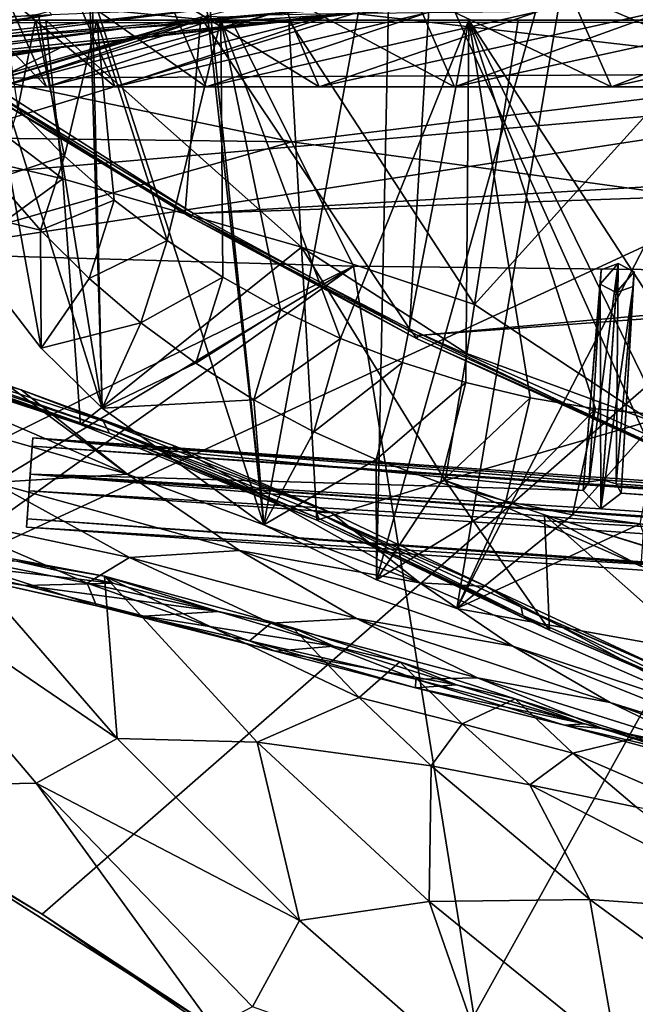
# Model space of a CAD drawing. Header units: metres. Extents: x -1004 to 0, y -808 to 0.
# Tile 92 of 146: x -634 to -569, y -156 to -52. Entities that reach past the tile are written whole.
import ezdxf

# ---------------------------------------------------------------- set-up
doc = ezdxf.new("R2010")
doc.units = ezdxf.units.M

msp = doc.modelspace()

# ---------------------------------------------------------------- linework, layer by layer
at = {"layer": 'None'}
for points in [[(-563.828979, -118.351624, 1976.31604), (-587.837097, -114.055832, 1971.532593), (-543.370056, -28.105516, 1926.987183)], [(-543.370056, -28.105516, 1926.987183), (-587.837097, -114.055832, 1971.532593), (-573.681213, -30.273012, 1923.938354)], [(-587.837097, -114.055832, 1971.532593), (-596.266052, -111.034325, 1969.651367), (-573.681213, -30.273012, 1923.938354)], [(-573.681213, -30.273012, 1923.938354), (-596.266052, -111.034325, 1969.651367), (-594.640137, -32.213715, 1924.19812)], [(-594.640137, -32.213715, 1924.19812), (-608.102783, -105.245163, 1966.830444), (-615.462036, -34.456242, 1926.485474)], [(-596.266052, -111.034325, 1969.651367), (-608.102783, -105.245163, 1966.830444), (-594.640137, -32.213715, 1924.19812)], [(-608.102783, -105.245163, 1966.830444), (-614.798401, -44.35643, 1932.162842), (-615.462036, -34.456242, 1926.485474)], [(-568.185486, -95.664284, 1536.789795), (-590.469238, -45.978783, 1506.066406), (-565.839478, -41.072617, 1505.358643)], [(-943.0271, -42.2672, 2063.060059), (-943.0271, -52.26717, 2063.060059), (-61.027081, -42.267323, 2063.060059)], [(-61.027081, -42.267323, 163.059998), (-61.026958, -52.26717, 163.059998), (-943.0271, -42.2672, 163.059998)], [(-943.0271, -42.2672, 163.059998), (-61.026958, -52.26717, 163.059998), (-943.0271, -52.26717, 163.059998)], [(-943.0271, -52.26717, 2063.060059), (-61.026958, -52.26717, 2063.060059), (-61.027081, -42.267323, 2063.060059)], [(-614.798401, -44.35643, 1932.162842), (-608.102783, -105.245163, 1966.830444), (-626.112, -49.44426, 1937.075684)], [(-592.798096, -84.690819, 1528.295776), (-614.703125, -51.961727, 1506.982056), (-590.469238, -45.978783, 1506.066406)], [(-568.185486, -95.664284, 1536.789795), (-592.798096, -84.690819, 1528.295776), (-590.469238, -45.978783, 1506.066406)], [(-634.881165, -47.710297, 1688.484619), (-630.072205, -46.801701, 1769.925781), (-651.171631, -52.450169, 1684.773071)], [(-630.072205, -46.801701, 1769.925781), (-642.490112, -51.422031, 1794.889038), (-651.171631, -52.450169, 1684.773071)], [(-637.81189, -58.361294, 1607.256836), (-349.237091, -56.875664, 1607.294556), (-637.780579, -48.406116, 1607.5177)], [(-637.780579, -48.406116, 1607.5177), (-349.237091, -56.875664, 1607.294556), (-354.224518, -48.323433, 1607.518677)], [(-627.924255, -49.517433, 1198.030273), (-623.691162, -59.267227, 1198.181641), (-635.138, -49.707047, 1288.088013)], [(-618.362, -49.381767, 1108.017456), (-614.140015, -59.267227, 1108.287842), (-627.924255, -49.517433, 1198.030273)], [(-614.140015, -59.267227, 1108.287842), (-623.691162, -59.267227, 1198.181641), (-627.924255, -49.517433, 1198.030273)], [(-626.112, -49.44426, 1937.075684), (-625.064758, -92.989151, 1962.418091), (-626.371643, -50.028816, 1937.447388)], [(-608.102783, -105.245163, 1966.830444), (-625.064758, -92.989151, 1962.418091), (-626.112, -49.44426, 1937.075684)], [(-606.51001, -49.342506, 1018.40802), (-602.270325, -59.267185, 1018.670715), (-618.362, -49.381767, 1108.017456)], [(-602.270325, -59.267185, 1018.670715), (-614.140015, -59.267227, 1108.287842), (-618.362, -49.381767, 1108.017456)], [(-592.382446, -49.343231, 929.126526), (-588.097656, -59.249554, 929.388733), (-606.51001, -49.342506, 1018.40802)], [(-588.097656, -59.249554, 929.388733), (-602.270325, -59.267185, 1018.670715), (-606.51001, -49.342506, 1018.40802)], [(-567.664429, -49.567875, 665.105286), (-598.609192, -51.553875, 665.053223), (-531.962463, -59.26767, 664.851257)], [(-575.970032, -49.323639, 840.123596), (-571.608765, -59.26725, 840.505432), (-592.382446, -49.343231, 929.126526)], [(-571.608765, -59.26725, 840.505432), (-588.097656, -59.249554, 929.388733), (-592.382446, -49.343231, 929.126526)], [(-557.3125, -49.267498, 751.752747), (-552.836975, -59.267281, 752.076111), (-575.970032, -49.323639, 840.123596)], [(-552.836975, -59.267281, 752.076111), (-571.608765, -59.26725, 840.505432), (-575.970032, -49.323639, 840.123596)], [(-643.331543, -52.271954, 1120.496704), (-631.286743, -50.63805, 1120.290283), (-652.639771, -52.791306, 1233.442017)], [(-631.286743, -50.63805, 1120.290283), (-641.443481, -50.958561, 1233.251221), (-652.639771, -52.791306, 1233.442017)], [(-643.331543, -52.271954, 1120.496704), (-630.351501, -51.691772, 1007.922852), (-631.286743, -50.63805, 1120.290283)], [(-613.724609, -51.054615, 895.839111), (-641.103943, -54.453579, 896.211426), (-593.479553, -50.364639, 784.363281)], [(-641.103943, -54.453579, 896.211426), (-622.591797, -53.105709, 784.583984), (-593.479553, -50.364639, 784.363281)], [(-635.138, -49.707047, 1288.088013), (-630.917419, -59.267242, 1288.292236), (-640.006531, -49.843632, 1378.386719)], [(-630.917419, -59.267242, 1288.292236), (-635.814453, -59.267178, 1378.559326), (-640.006531, -49.843632, 1378.386719)], [(-623.691162, -59.267227, 1198.181641), (-630.917419, -59.267242, 1288.292236), (-635.138, -49.707047, 1288.088013)], [(-625.064758, -92.989151, 1962.418091), (-631.759094, -51.641544, 1939.911621), (-626.371643, -50.028816, 1937.447388)], [(-593.479553, -50.364639, 784.363281), (-622.591797, -53.105709, 784.583984), (-569.648926, -49.626377, 673.613342)], [(-622.591797, -53.105709, 784.583984), (-600.472046, -51.667332, 673.608582), (-569.648926, -49.626377, 673.613342)], [(-549.880676, -50.922192, 840.530823), (-571.608765, -59.26725, 840.505432), (-532.367065, -50.582142, 752.126038)], [(-571.608765, -59.26725, 840.505432), (-552.836975, -59.267281, 752.076111), (-532.367065, -50.582142, 752.126038)], [(-531.962463, -59.26767, 664.851257), (-598.609192, -51.553875, 665.053223), (-659.932678, -70.278816, 664.562744)], [(-598.609192, -51.553875, 665.053223), (-629.410706, -55.129055, 664.959534), (-659.932678, -70.278816, 664.562744)], [(-630.351501, -51.691772, 1007.922852), (-655.990173, -55.659924, 1008.377197), (-613.724609, -51.054615, 895.839111)], [(-655.990173, -55.659924, 1008.377197), (-641.103943, -54.453579, 896.211426), (-613.724609, -51.054615, 895.839111)], [(-622.591797, -53.105709, 784.583984), (-651.612549, -57.120155, 784.804932), (-600.472046, -51.667332, 673.608582)], [(-651.612549, -57.120155, 784.804932), (-631.154419, -55.287918, 673.604614), (-600.472046, -51.667332, 673.608582)], [(-636.713379, -52.161911, 1904.719116), (-631.759094, -51.641544, 1939.911621), (-637.43988, -53.622517, 1943.283569)], [(-631.759094, -51.641544, 1939.911621), (-625.064758, -92.989151, 1962.418091), (-637.43988, -53.622517, 1943.283569)], [(-600.472046, -51.667332, 673.608582), (-631.154419, -55.287918, 673.604614), (-598.609192, -51.553875, 665.053223)], [(-631.154419, -55.287918, 673.604614), (-629.410706, -55.129055, 664.959534), (-598.609192, -51.553875, 665.053223)], [(-607.776001, -51.747608, 1288.256348), (-630.917419, -59.267242, 1288.292236), (-600.585144, -51.613518, 1198.142944)], [(-630.917419, -59.267242, 1288.292236), (-623.691162, -59.267227, 1198.181641), (-600.585144, -51.613518, 1198.142944)], [(-600.585144, -51.613518, 1198.142944), (-623.691162, -59.267227, 1198.181641), (-590.998535, -51.500629, 1108.280396)], [(-623.691162, -59.267227, 1198.181641), (-614.140015, -59.267227, 1108.287842), (-590.998535, -51.500629, 1108.280396)], [(-590.998535, -51.500629, 1108.280396), (-614.140015, -59.267227, 1108.287842), (-579.284485, -51.357437, 1018.679382)], [(-614.140015, -59.267227, 1108.287842), (-602.270325, -59.267185, 1018.670715), (-579.284485, -51.357437, 1018.679382)], [(-579.284485, -51.357437, 1018.679382), (-602.270325, -59.267185, 1018.670715), (-565.556519, -51.155064, 929.404419)], [(-602.270325, -59.267185, 1018.670715), (-588.097656, -59.249554, 929.388733), (-565.556519, -51.155064, 929.404419)], [(-565.556519, -51.155064, 929.404419), (-588.097656, -59.249554, 929.388733), (-549.880676, -50.922192, 840.530823)], [(-588.097656, -59.249554, 929.388733), (-571.608765, -59.26725, 840.505432), (-549.880676, -50.922192, 840.530823)], [(-782.598877, -52.26717, 2039.088379), (-481.596069, -52.26717, 2033.802246), (-943.0271, -52.26717, 2063.060059)], [(-481.596069, -52.26717, 2033.802246), (-428.863464, -52.26717, 2035.059937), (-943.0271, -52.26717, 2063.060059)], [(-943.0271, -52.26717, 2063.060059), (-428.863464, -52.26717, 2035.059937), (-61.026958, -52.26717, 2063.060059)], [(-61.026958, -52.26717, 163.059998), (-407.772705, -52.26717, 179.05925), (-943.0271, -52.26717, 163.059998)], [(-407.772705, -52.26717, 179.05925), (-428.346069, -52.26717, 179.737396), (-943.0271, -52.26717, 163.059998)], [(-943.0271, -52.26717, 163.059998), (-428.346069, -52.26717, 179.737396), (-449.178162, -52.26717, 181.812668)], [(-449.178162, -52.26717, 181.812668), (-470.251709, -52.26717, 185.372299), (-943.0271, -52.26717, 163.059998)], [(-470.251709, -52.26717, 185.372299), (-763.151001, -52.26717, 196.518036), (-943.0271, -52.26717, 163.059998)], [(-710.175232, -52.26717, 2028.442627), (-534.209045, -52.26717, 2030.036865), (-782.598877, -52.26717, 2039.088379)], [(-534.209045, -52.26717, 2030.036865), (-481.596069, -52.26717, 2033.802246), (-782.598877, -52.26717, 2039.088379)], [(-470.251709, -52.26717, 185.372299), (-491.851715, -52.26717, 190.612167), (-763.151001, -52.26717, 196.518036)], [(-491.851715, -52.26717, 190.612167), (-735.55072, -52.26717, 199.387146), (-763.151001, -52.26717, 196.518036)], [(-735.55072, -52.26717, 199.387146), (-491.851715, -52.26717, 190.612167), (-707.955811, -52.26717, 203.017151)], [(-674.304321, -52.26717, 2021.139038), (-586.582764, -52.26717, 2023.772217), (-710.175232, -52.26717, 2028.442627)], [(-586.582764, -52.26717, 2023.772217), (-534.209045, -52.26717, 2030.036865), (-710.175232, -52.26717, 2028.442627)], [(-491.851715, -52.26717, 190.612167), (-513.955444, -52.26717, 197.745865), (-707.955811, -52.26717, 203.017151)], [(-707.955811, -52.26717, 203.017151), (-513.955444, -52.26717, 197.745865), (-680.806824, -52.26717, 207.461563)], [(-513.955444, -52.26717, 197.745865), (-651.291992, -52.26717, 213.479858), (-680.806824, -52.26717, 207.461563)], [(-625.605225, -52.26717, 2017.447388), (-612.598816, -52.26717, 2019.714355), (-674.304321, -52.26717, 2021.139038)], [(-612.598816, -52.26717, 2019.714355), (-586.582764, -52.26717, 2023.772217), (-674.304321, -52.26717, 2021.139038)], [(-625.605225, -52.26717, 2017.447388), (-674.304321, -52.26717, 2021.139038), (-656.475098, -52.26717, 2016.996094)], [(-643.331543, -52.271954, 1120.496704), (-667.236206, -56.67519, 1120.969116), (-630.351501, -51.691772, 1007.922852)], [(-667.236206, -56.67519, 1120.969116), (-655.990173, -55.659924, 1008.377197), (-630.351501, -51.691772, 1007.922852)], [(-656.475098, -52.26717, 2016.996094), (-635.30719, -52.26717, 2015.6521), (-632.050964, -52.26717, 2016.264648)], [(-632.050964, -52.26717, 2016.264648), (-625.605225, -52.26717, 2017.447388), (-656.475098, -52.26717, 2016.996094)], [(-654.932617, -62.904243, 216.257507), (-651.291992, -52.26717, 213.479858), (-629.193848, -68.938919, 224.104462)], [(-651.291992, -52.26717, 213.479858), (-630.95813, -52.26717, 218.463608), (-629.193848, -68.938919, 224.104462)], [(-513.955444, -52.26717, 197.745865), (-536.378601, -52.26717, 206.962265), (-651.291992, -52.26717, 213.479858)], [(-536.378601, -52.26717, 206.962265), (-630.95813, -52.26717, 218.463608), (-651.291992, -52.26717, 213.479858)], [(-616.348267, -72.405678, 1518.67334), (-638.770935, -58.972118, 1508.059814), (-614.703125, -51.961727, 1506.982056)], [(-638.770935, -58.972118, 1508.059814), (-638.209656, -59.165482, 1459.027466), (-614.703125, -51.961727, 1506.982056)], [(-638.209656, -59.165482, 1459.027466), (-613.644775, -51.894428, 1443.067139), (-614.703125, -51.961727, 1506.982056)], [(-638.209656, -59.165482, 1459.027466), (-635.814453, -59.267178, 1378.559326), (-613.644775, -51.894428, 1443.067139)], [(-612.437134, -51.953506, 1378.560059), (-635.814453, -59.267178, 1378.559326), (-607.776001, -51.747608, 1288.256348)], [(-635.814453, -59.267178, 1378.559326), (-630.917419, -59.267242, 1288.292236), (-607.776001, -51.747608, 1288.256348)], [(-635.814453, -59.267178, 1378.559326), (-612.437134, -51.953506, 1378.560059), (-613.644775, -51.894428, 1443.067139)], [(-632.050964, -52.26717, 2016.264648), (-635.30719, -52.26717, 2015.6521), (-633.930298, -61.566643, 2014.243652)], [(-632.050964, -52.26717, 2016.264648), (-633.930298, -61.566643, 2014.243652), (-629.025696, -66.545364, 2014.264771)], [(-625.605225, -52.26717, 2017.447388), (-632.050964, -52.26717, 2016.264648), (-629.025696, -66.545364, 2014.264771)], [(-629.193848, -68.938919, 224.104462), (-630.95813, -52.26717, 218.463608), (-604.139343, -76.101646, 232.79126)], [(-630.95813, -52.26717, 218.463608), (-605.47699, -52.26717, 225.682297), (-604.139343, -76.101646, 232.79126)], [(-536.378601, -52.26717, 206.962265), (-558.9823, -52.26717, 218.480057), (-630.95813, -52.26717, 218.463608)], [(-558.9823, -52.26717, 218.480057), (-605.47699, -52.26717, 225.682297), (-630.95813, -52.26717, 218.463608)], [(-625.605225, -52.26717, 2017.447388), (-629.025696, -66.545364, 2014.264771), (-623.786194, -71.168701, 2014.388184)], [(-612.598816, -52.26717, 2019.714355), (-625.605225, -52.26717, 2017.447388), (-618.238586, -75.413475, 2014.608521)], [(-618.238586, -75.413475, 2014.608521), (-625.605225, -52.26717, 2017.447388), (-623.786194, -71.168701, 2014.388184)], [(-612.411072, -79.258827, 2014.919556), (-612.598816, -52.26717, 2019.714355), (-618.238586, -75.413475, 2014.608521)], [(-592.798096, -84.690819, 1528.295776), (-616.348267, -72.405678, 1518.67334), (-614.703125, -51.961727, 1506.982056)], [(-612.411072, -79.258827, 2014.919556), (-606.333313, -82.68618, 2015.31543), (-612.598816, -52.26717, 2019.714355)], [(-606.333313, -82.68618, 2015.31543), (-600.035767, -85.679489, 2015.789551), (-612.598816, -52.26717, 2019.714355)], [(-612.598816, -52.26717, 2019.714355), (-600.035767, -85.679489, 2015.789551), (-586.582764, -52.26717, 2023.772217)], [(-604.139343, -76.101646, 232.79126), (-605.47699, -52.26717, 225.682297), (-585.999634, -82.12085, 238.878784)], [(-605.47699, -52.26717, 225.682297), (-581.403381, -52.26717, 232.403809), (-585.999634, -82.12085, 238.878784)], [(-558.9823, -52.26717, 218.480057), (-581.403381, -52.26717, 232.403809), (-605.47699, -52.26717, 225.682297)], [(-600.035767, -85.679489, 2015.789551), (-593.549927, -88.224861, 2016.335571), (-586.582764, -52.26717, 2023.772217)], [(-586.582764, -52.26717, 2023.772217), (-593.549927, -88.224861, 2016.335571), (-586.907837, -90.311035, 2016.94751)], [(-586.907837, -90.311035, 2016.94751), (-580.142151, -91.928886, 2017.619385), (-586.582764, -52.26717, 2023.772217)], [(-573.285706, -93.071762, 2018.345337), (-566.371765, -93.735229, 2019.120239), (-586.582764, -52.26717, 2023.772217)], [(-566.371765, -93.735229, 2019.120239), (-559.433289, -93.917221, 2019.939453), (-586.582764, -52.26717, 2023.772217)], [(-586.582764, -52.26717, 2023.772217), (-559.433289, -93.917221, 2019.939453), (-534.209045, -52.26717, 2030.036865)], [(-580.142151, -91.928886, 2017.619385), (-573.285706, -93.071762, 2018.345337), (-586.582764, -52.26717, 2023.772217)], [(-558.9823, -52.26717, 218.480057), (-567.48938, -94.348671, 228.07338), (-585.999634, -82.12085, 238.878784)], [(-585.999634, -82.12085, 238.878784), (-581.403381, -52.26717, 232.403809), (-558.9823, -52.26717, 218.480057)], [(-641.103943, -54.453579, 896.211426), (-668.486938, -58.590691, 896.590027), (-622.591797, -53.105709, 784.583984)], [(-668.486938, -58.590691, 896.590027), (-651.612549, -57.120155, 784.804932), (-622.591797, -53.105709, 784.583984)], [(-637.43988, -53.622517, 1943.283569), (-631.481934, -86.697609, 1960.633789), (-643.121216, -71.542465, 1957.235962)], [(-625.064758, -92.989151, 1962.418091), (-631.481934, -86.697609, 1960.633789), (-637.43988, -53.622517, 1943.283569)], [(-651.612549, -57.120155, 784.804932), (-680.390442, -62.638851, 784.972351), (-631.154419, -55.287918, 673.604614)], [(-680.390442, -62.638851, 784.972351), (-661.615967, -60.470383, 673.609558), (-631.154419, -55.287918, 673.604614)], [(-631.154419, -55.287918, 673.604614), (-661.615967, -60.470383, 673.609558), (-629.410706, -55.129055, 664.959534)], [(-661.615967, -60.470383, 673.609558), (-659.987671, -60.2826, 664.824524), (-629.410706, -55.129055, 664.959534)], [(-659.932678, -70.278816, 664.562744), (-629.410706, -55.129055, 664.959534), (-659.987671, -60.2826, 664.824524)], [(-637.81189, -58.361294, 1607.256836), (-615.470276, -72.550049, 1606.88501), (-349.237091, -56.875664, 1607.294556)], [(-615.470276, -72.550049, 1606.88501), (-341.576477, -63.148872, 1607.130249), (-349.237091, -56.875664, 1607.294556)], [(-638.770935, -58.972118, 1508.059814), (-615.808777, -72.942154, 1563.11499), (-638.505981, -58.684109, 1568.05957)], [(-638.505981, -58.684109, 1568.05957), (-615.470276, -72.550049, 1606.88501), (-637.81189, -58.361294, 1607.256836)], [(-615.808777, -72.942154, 1563.11499), (-615.470276, -72.550049, 1606.88501), (-638.505981, -58.684109, 1568.05957)], [(-680.822693, -82.096756, 664.253174), (-670.037964, -123.145065, 663.178101), (-531.962463, -59.26767, 664.851257)], [(-659.932678, -70.278816, 664.562744), (-680.822693, -82.096756, 664.253174), (-531.962463, -59.26767, 664.851257)], [(-670.037964, -123.145065, 663.178101), (-631.364441, -146.148254, 662.575684), (-531.962463, -59.26767, 664.851257)], [(-638.770935, -58.972118, 1508.059814), (-616.348267, -72.405678, 1518.67334), (-615.808777, -72.942154, 1563.11499)], [(-531.962463, -59.26767, 664.851257), (-631.364441, -146.148254, 662.575684), (-594.247375, -171.585114, 661.909546)], [(-594.247375, -171.585114, 661.909546), (-196.308548, -147.470947, 662.541565), (-531.962463, -59.26767, 664.851257)], [(-629.025696, -66.545364, 2014.264771), (-633.930298, -61.566643, 2014.243652), (-636.264099, -68.923111, 1985.733276)], [(-652.923584, -86.288589, 224.602814), (-654.932617, -62.904243, 216.257507), (-629.193848, -68.938919, 224.104462)], [(-615.470276, -72.550049, 1606.88501), (-591.933105, -85.384491, 1606.548584), (-341.576477, -63.148872, 1607.130249)], [(-591.933105, -85.384491, 1606.548584), (-332.205414, -66.348167, 1607.047974), (-341.576477, -63.148872, 1607.130249)], [(-629.025696, -66.545364, 2014.264771), (-636.264099, -68.923111, 1985.733276), (-631.542053, -74.32885, 1986.448975)], [(-623.786194, -71.168701, 2014.388184), (-629.025696, -66.545364, 2014.264771), (-631.542053, -74.32885, 1986.448975)], [(-591.933105, -85.384491, 1606.548584), (-567.294678, -96.737617, 1606.251099), (-332.205414, -66.348167, 1607.047974)], [(-627.323669, -94.729889, 232.603958), (-652.923584, -86.288589, 224.602814), (-629.193848, -68.938919, 224.104462)], [(-636.264099, -68.923111, 1985.733276), (-643.121216, -71.542465, 1957.235962), (-631.542053, -74.32885, 1986.448975)], [(-627.323669, -94.729889, 232.603958), (-629.193848, -68.938919, 224.104462), (-604.139343, -76.101646, 232.79126)], [(-623.786194, -71.168701, 2014.388184), (-631.542053, -74.32885, 1986.448975), (-626.443542, -79.373871, 1987.212524)], [(-618.238586, -75.413475, 2014.608521), (-623.786194, -71.168701, 2014.388184), (-626.443542, -79.373871, 1987.212524)], [(-643.121216, -71.542465, 1957.235962), (-631.481934, -86.697609, 1960.633789), (-631.542053, -74.32885, 1986.448975)], [(-616.348267, -72.405678, 1518.67334), (-591.986511, -85.71357, 1568.000854), (-615.808777, -72.942154, 1563.11499)], [(-616.348267, -72.405678, 1518.67334), (-592.798096, -84.690819, 1528.295776), (-591.986511, -85.71357, 1568.000854)], [(-591.933105, -85.384491, 1606.548584), (-615.470276, -72.550049, 1606.88501), (-615.808777, -72.942154, 1563.11499)], [(-615.808777, -72.942154, 1563.11499), (-591.986511, -85.71357, 1568.000854), (-591.933105, -85.384491, 1606.548584)], [(-631.542053, -74.32885, 1986.448975), (-631.481934, -86.697609, 1960.633789), (-626.443542, -79.373871, 1987.212524)], [(-626.443542, -79.373871, 1987.212524), (-620.992493, -84.033981, 1988.072144), (-618.238586, -75.413475, 2014.608521)], [(-620.992493, -84.033981, 1988.072144), (-612.411072, -79.258827, 2014.919556), (-618.238586, -75.413475, 2014.608521)], [(-602.542542, -104.7491, 241.333344), (-627.323669, -94.729889, 232.603958), (-604.139343, -76.101646, 232.79126)], [(-585.999634, -82.12085, 238.878784), (-586.793945, -87.279961, 239.997757), (-604.139343, -76.101646, 232.79126)], [(-586.793945, -87.279961, 239.997757), (-589.073486, -100.586571, 243.009766), (-604.139343, -76.101646, 232.79126)], [(-604.139343, -76.101646, 232.79126), (-589.073486, -100.586571, 243.009766), (-602.542542, -104.7491, 241.333344)], [(-631.481934, -86.697609, 1960.633789), (-620.992493, -84.033981, 1988.072144), (-626.443542, -79.373871, 1987.212524)], [(-620.992493, -84.033981, 1988.072144), (-615.219604, -88.287964, 1989.022461), (-612.411072, -79.258827, 2014.919556)], [(-615.219604, -88.287964, 1989.022461), (-606.333313, -82.68618, 2015.31543), (-612.411072, -79.258827, 2014.919556)], [(-663.349731, -82.262161, 355.030396), (-622.386597, -99.928566, 331.017609), (-650.246704, -91.971535, 355.041077)], [(-663.349731, -82.262161, 355.030396), (-634.918335, -90.626564, 331.907074), (-622.386597, -99.928566, 331.017609)], [(-606.333313, -82.68618, 2015.31543), (-615.219604, -88.287964, 1989.022461), (-609.157104, -92.115326, 1990.044312)], [(-600.035767, -85.679489, 2015.789551), (-606.333313, -82.68618, 2015.31543), (-609.157104, -92.115326, 1990.044312)], [(-567.48938, -94.348671, 228.07338), (-586.793945, -87.279961, 239.997757), (-585.999634, -82.12085, 238.878784)], [(-631.481934, -86.697609, 1960.633789), (-625.064758, -92.989151, 1962.418091), (-620.992493, -84.033981, 1988.072144)], [(-625.064758, -92.989151, 1962.418091), (-615.219604, -88.287964, 1989.022461), (-620.992493, -84.033981, 1988.072144)], [(-592.798096, -84.690819, 1528.295776), (-567.253906, -96.950066, 1572.272095), (-591.986511, -85.71357, 1568.000854)], [(-592.798096, -84.690819, 1528.295776), (-568.185486, -95.664284, 1536.789795), (-567.253906, -96.950066, 1572.272095)], [(-600.035767, -85.679489, 2015.789551), (-609.157104, -92.115326, 1990.044312), (-602.837219, -95.495575, 1991.118774)], [(-593.549927, -88.224861, 2016.335571), (-600.035767, -85.679489, 2015.789551), (-602.837219, -95.495575, 1991.118774)], [(-591.986511, -85.71357, 1568.000854), (-567.294678, -96.737617, 1606.251099), (-591.933105, -85.384491, 1606.548584)], [(-591.986511, -85.71357, 1568.000854), (-567.253906, -96.950066, 1572.272095), (-567.294678, -96.737617, 1606.251099)], [(-646.578308, -88.18129, 230.050766), (-652.923584, -86.288589, 224.602814), (-627.323669, -94.729889, 232.603958)], [(-633.560303, -91.085533, 330.921234), (-647.446167, -87.074768, 317.038666), (-624.941956, -94.367821, 317.038666)], [(-647.446167, -87.074768, 317.038666), (-624.556091, -95.109337, 288.041077), (-624.941956, -94.367821, 317.038666)], [(-633.560303, -91.085533, 330.921234), (-634.918335, -90.626564, 331.907074), (-647.446167, -87.074768, 317.038666)], [(-647.446167, -87.074768, 317.038666), (-647.031433, -87.603516, 288.041077), (-624.556091, -95.109337, 288.041077)], [(-647.031433, -87.603516, 288.041077), (-624.279541, -95.627876, 259.044708), (-624.556091, -95.109337, 288.041077)], [(-646.734009, -87.974144, 259.044708), (-624.279541, -95.627876, 259.044708), (-647.031433, -87.603516, 288.041077)], [(-586.793945, -87.279961, 239.997757), (-567.48938, -94.348671, 228.07338), (-589.073486, -100.586571, 243.009766)], [(-646.734009, -87.974144, 259.044708), (-646.578308, -88.18129, 230.050766), (-627.323669, -94.729889, 232.603958)], [(-646.734009, -87.974144, 259.044708), (-627.323669, -94.729889, 232.603958), (-624.279541, -95.627876, 259.044708)], [(-615.219604, -88.287964, 1989.022461), (-625.064758, -92.989151, 1962.418091), (-609.157104, -92.115326, 1990.044312)], [(-602.837219, -95.495575, 1991.118774), (-596.29303, -98.409485, 1992.22876), (-593.549927, -88.224861, 2016.335571)], [(-596.29303, -98.409485, 1992.22876), (-586.907837, -90.311035, 2016.94751), (-593.549927, -88.224861, 2016.335571)], [(-634.918335, -90.626564, 331.907074), (-633.560303, -91.085533, 330.921234), (-622.386597, -99.928566, 331.017609)], [(-596.29303, -98.409485, 1992.22876), (-589.560974, -100.842484, 1993.362915), (-586.907837, -90.311035, 2016.94751)], [(-589.560974, -100.842484, 1993.362915), (-580.142151, -91.928886, 2017.619385), (-586.907837, -90.311035, 2016.94751)], [(-650.246704, -91.971535, 355.041077), (-622.386597, -99.928566, 331.017609), (-636.494324, -100.810738, 355.049286)], [(-622.386597, -99.928566, 331.017609), (-633.560303, -91.085533, 330.921234), (-617.397827, -97.009521, 319.917908)], [(-617.397827, -97.009521, 319.917908), (-633.560303, -91.085533, 330.921234), (-624.941956, -94.367821, 317.038666)], [(-580.142151, -91.928886, 2017.619385), (-589.560974, -100.842484, 1993.362915), (-582.67804, -102.78109, 1994.511719)], [(-573.285706, -93.071762, 2018.345337), (-580.142151, -91.928886, 2017.619385), (-582.67804, -102.78109, 1994.511719)], [(-625.064758, -92.989151, 1962.418091), (-608.102783, -105.245163, 1966.830444), (-609.157104, -92.115326, 1990.044312)], [(-609.157104, -92.115326, 1990.044312), (-608.102783, -105.245163, 1966.830444), (-602.837219, -95.495575, 1991.118774)], [(-573.285706, -93.071762, 2018.345337), (-582.67804, -102.78109, 1994.511719), (-575.681335, -104.211815, 1995.665405)], [(-566.371765, -93.735229, 2019.120239), (-573.285706, -93.071762, 2018.345337), (-575.681335, -104.211815, 1995.665405)], [(-575.681335, -104.211815, 1995.665405), (-568.604858, -105.142845, 1996.812866), (-566.371765, -93.735229, 2019.120239)], [(-627.323669, -94.729889, 232.603958), (-602.542542, -104.7491, 241.333344), (-624.279541, -95.627876, 259.044708)], [(-624.941956, -94.367821, 317.038666), (-624.556091, -95.109337, 288.041077), (-600.987366, -103.996346, 310.008209)], [(-600.987366, -103.996346, 310.008209), (-617.397827, -97.009521, 319.917908), (-624.941956, -94.367821, 317.038666)], [(-624.556091, -95.109337, 288.041077), (-602.556885, -103.91246, 288.041077), (-600.987366, -103.996346, 310.008209)], [(-624.556091, -95.109337, 288.041077), (-624.279541, -95.627876, 259.044708), (-602.319946, -104.598839, 259.044678)], [(-624.556091, -95.109337, 288.041077), (-602.319946, -104.598839, 259.044678), (-602.556885, -103.91246, 288.041077)], [(-567.48938, -94.348671, 228.07338), (-568.516724, -109.58007, 230.279831), (-589.073486, -100.586571, 243.009766)], [(-624.279541, -95.627876, 259.044708), (-602.542542, -104.7491, 241.333344), (-602.319946, -104.598839, 259.044678)], [(-608.102783, -105.245163, 1966.830444), (-596.29303, -98.409485, 1992.22876), (-602.837219, -95.495575, 1991.118774)], [(-622.386597, -99.928566, 331.017609), (-617.397827, -97.009521, 319.917908), (-591.735535, -111.336609, 310.255798)], [(-617.397827, -97.009521, 319.917908), (-600.987366, -103.996346, 310.008209), (-591.735535, -111.336609, 310.255798)], [(-608.102783, -105.245163, 1966.830444), (-596.266052, -111.034325, 1969.651367), (-596.29303, -98.409485, 1992.22876)], [(-596.266052, -111.034325, 1969.651367), (-589.560974, -100.842484, 1993.362915), (-596.29303, -98.409485, 1992.22876)], [(-622.386597, -99.928566, 331.017609), (-610.637268, -107.932457, 331.112183), (-636.494324, -100.810738, 355.049286)], [(-622.386597, -99.928566, 331.017609), (-591.735535, -111.336609, 310.255798), (-610.637268, -107.932457, 331.112183)], [(-636.494324, -100.810738, 355.049286), (-622.179504, -108.69426, 355.057526), (-643.241394, -104.215828, 381.276855)], [(-636.494324, -100.810738, 355.049286), (-610.637268, -107.932457, 331.112183), (-622.179504, -108.69426, 355.057526)], [(-589.073486, -100.586571, 243.009766), (-578.123413, -116.305847, 249.136841), (-602.542542, -104.7491, 241.333344)], [(-589.560974, -100.842484, 1993.362915), (-596.266052, -111.034325, 1969.651367), (-582.67804, -102.78109, 1994.511719)], [(-589.073486, -100.586571, 243.009766), (-578.6474, -104.198151, 245.97908), (-578.123413, -116.305847, 249.136841)], [(-578.6474, -104.198151, 245.97908), (-589.073486, -100.586571, 243.009766), (-568.516724, -109.58007, 230.279831)], [(-596.266052, -111.034325, 1969.651367), (-587.837097, -114.055832, 1971.532593), (-582.67804, -102.78109, 1994.511719)], [(-582.67804, -102.78109, 1994.511719), (-587.837097, -114.055832, 1971.532593), (-575.681335, -104.211815, 1995.665405)], [(-643.241394, -104.215828, 381.276855), (-626.641907, -111.368629, 381.239777), (-644.003357, -107.871841, 408.983673)], [(-622.179504, -108.69426, 355.057526), (-626.641907, -111.368629, 381.239777), (-643.241394, -104.215828, 381.276855)], [(-600.987366, -103.996346, 310.008209), (-602.556885, -103.91246, 288.041077), (-584.722534, -111.719803, 301.336212)], [(-602.556885, -103.91246, 288.041077), (-581.073303, -113.910637, 288.041077), (-584.722534, -111.719803, 301.336212)], [(-602.319946, -104.598839, 259.044678), (-580.894348, -114.778145, 259.044647), (-602.556885, -103.91246, 288.041077)], [(-602.556885, -103.91246, 288.041077), (-580.894348, -114.778145, 259.044647), (-581.073303, -113.910637, 288.041077)], [(-591.735535, -111.336609, 310.255798), (-600.987366, -103.996346, 310.008209), (-584.722534, -111.719803, 301.336212)], [(-587.837097, -114.055832, 1971.532593), (-568.604858, -105.142845, 1996.812866), (-575.681335, -104.211815, 1995.665405)], [(-578.6474, -104.198151, 245.97908), (-553.021729, -126.965759, 255.982742), (-578.123413, -116.305847, 249.136841)], [(-578.6474, -104.198151, 245.97908), (-553.055786, -112.110451, 252.627716), (-553.021729, -126.965759, 255.982742)], [(-553.055786, -112.110451, 252.627716), (-578.6474, -104.198151, 245.97908), (-545.575745, -114.517525, 251.47937)], [(-578.6474, -104.198151, 245.97908), (-568.516724, -109.58007, 230.279831), (-545.575745, -114.517525, 251.47937)], [(-602.542542, -104.7491, 241.333344), (-578.123413, -116.305847, 249.136841), (-602.319946, -104.598839, 259.044678)], [(-602.319946, -104.598839, 259.044678), (-578.123413, -116.305847, 249.136841), (-580.894348, -114.778145, 259.044647)], [(-587.837097, -114.055832, 1971.532593), (-563.828979, -118.351624, 1976.31604), (-568.604858, -105.142845, 1996.812866)], [(-653.125732, -132.790131, 628.36499), (-653.117859, -107.485107, 628.364929), (-631.979614, -132.375916, 628.364929)], [(-653.117859, -107.485107, 628.364929), (-623.481262, -127.673668, 570.813843), (-631.979614, -132.375916, 628.364929)], [(-653.117859, -107.485107, 628.364929), (-640.894775, -107.634247, 569.851929), (-623.481262, -127.673668, 570.813843)], [(-653.221741, -107.68634, 468.277069), (-633.184692, -111.624023, 468.457245), (-644.413147, -109.010918, 499.752747)], [(-653.221741, -107.68634, 468.277069), (-640.216064, -110.497765, 438.040222), (-633.184692, -111.624023, 468.457245)], [(-626.641907, -111.368629, 381.239777), (-625.651001, -113.775276, 408.935486), (-644.003357, -107.871841, 408.983673)], [(-625.651001, -113.775276, 408.935486), (-640.216064, -110.497765, 438.040222), (-644.003357, -107.871841, 408.983673)], [(-640.894775, -107.634247, 569.851929), (-624.834045, -110.642342, 512.344299), (-623.481262, -127.673668, 570.813843)], [(-624.834045, -110.642342, 512.344299), (-640.894775, -107.634247, 569.851929), (-633.876587, -109.112877, 532.085571)], [(-610.637268, -107.932457, 331.112183), (-598.372559, -115.0728, 331.206726), (-622.179504, -108.69426, 355.057526)], [(-591.735535, -111.336609, 310.255798), (-581.969543, -117.990639, 310.494843), (-610.637268, -107.932457, 331.112183)], [(-610.637268, -107.932457, 331.112183), (-581.969543, -117.990639, 310.494843), (-598.372559, -115.0728, 331.206726)], [(-623.9599, -111.369812, 500.102844), (-633.876587, -109.112877, 532.085571), (-644.413147, -109.010918, 499.752747)], [(-644.413147, -109.010918, 499.752747), (-633.184692, -111.624023, 468.457245), (-623.9599, -111.369812, 500.102844)], [(-624.834045, -110.642342, 512.344299), (-633.876587, -109.112877, 532.085571), (-623.9599, -111.369812, 500.102844)], [(-607.367859, -115.586449, 355.065735), (-626.641907, -111.368629, 381.239777), (-622.179504, -108.69426, 355.057526)], [(-622.179504, -108.69426, 355.057526), (-598.372559, -115.0728, 331.206726), (-607.367859, -115.586449, 355.065735)], [(-640.216064, -110.497765, 438.040222), (-620.63855, -114.856247, 438.068268), (-633.184692, -111.624023, 468.457245)], [(-620.63855, -114.856247, 438.068268), (-640.216064, -110.497765, 438.040222), (-625.651001, -113.775276, 408.935486)], [(-633.184692, -111.624023, 468.457245), (-612.862915, -114.340675, 468.637421), (-623.9599, -111.369812, 500.102844)], [(-633.184692, -111.624023, 468.457245), (-620.63855, -114.856247, 438.068268), (-612.862915, -114.340675, 468.637421)], [(-607.367859, -115.586449, 355.065735), (-609.592346, -117.4272, 381.202698), (-626.641907, -111.368629, 381.239777)], [(-609.592346, -117.4272, 381.202698), (-625.651001, -113.775276, 408.935486), (-626.641907, -111.368629, 381.239777)], [(-598.097351, -123.37265, 457.500122), (-624.834045, -110.642342, 512.344299), (-605.058899, -116.079597, 456.188721)], [(-623.481262, -127.673668, 570.813843), (-624.834045, -110.642342, 512.344299), (-608.788452, -128.067902, 514.308044)], [(-624.834045, -110.642342, 512.344299), (-598.097351, -123.37265, 457.500122), (-608.788452, -128.067902, 514.308044)], [(-605.058899, -116.079597, 456.188721), (-624.834045, -110.642342, 512.344299), (-612.862915, -114.340675, 468.637421)], [(-612.862915, -114.340675, 468.637421), (-624.834045, -110.642342, 512.344299), (-623.9599, -111.369812, 500.102844)], [(-591.735535, -111.336609, 310.255798), (-584.722534, -111.719803, 301.336212), (-559.116699, -125.552315, 293.231628)], [(-581.969543, -117.990639, 310.494843), (-591.735535, -111.336609, 310.255798), (-559.116699, -125.552315, 293.231628)], [(-584.722534, -111.719803, 301.336212), (-566.567993, -120.212517, 292.904572), (-559.116699, -125.552315, 293.231628)], [(-584.722534, -111.719803, 301.336212), (-581.073303, -113.910637, 288.041077), (-566.567993, -120.212517, 292.904572)], [(-606.917358, -118.509514, 408.887299), (-625.651001, -113.775276, 408.935486), (-609.592346, -117.4272, 381.202698)], [(-606.917358, -118.509514, 408.887299), (-620.63855, -114.856247, 438.068268), (-625.651001, -113.775276, 408.935486)], [(-620.63855, -114.856247, 438.068268), (-600.76355, -117.998337, 438.096313), (-612.862915, -114.340675, 468.637421)], [(-600.76355, -117.998337, 438.096313), (-605.058899, -116.079597, 456.188721), (-612.862915, -114.340675, 468.637421)], [(-581.073303, -113.910637, 288.041077), (-559.348633, -123.370239, 288.041077), (-566.567993, -120.212517, 292.904572)], [(-580.894348, -114.778145, 259.044647), (-559.214417, -124.400429, 259.044647), (-581.073303, -113.910637, 288.041077)], [(-559.214417, -124.400429, 259.044647), (-559.348633, -123.370239, 288.041077), (-581.073303, -113.910637, 288.041077)], [(-600.76355, -117.998337, 438.096313), (-620.63855, -114.856247, 438.068268), (-606.917358, -118.509514, 408.887299)], [(-592.127136, -121.456146, 355.073975), (-609.592346, -117.4272, 381.202698), (-607.367859, -115.586449, 355.065735)], [(-598.372559, -115.0728, 331.206726), (-585.651978, -121.31678, 331.30127), (-607.367859, -115.586449, 355.065735)], [(-585.651978, -121.31678, 331.30127), (-592.127136, -121.456146, 355.073975), (-607.367859, -115.586449, 355.065735)], [(-581.969543, -117.990639, 310.494843), (-571.750549, -123.893745, 310.733887), (-598.372559, -115.0728, 331.206726)], [(-571.750549, -123.893745, 310.733887), (-585.651978, -121.31678, 331.30127), (-598.372559, -115.0728, 331.206726)], [(-578.123413, -116.305847, 249.136841), (-559.214417, -124.400429, 259.044647), (-580.894348, -114.778145, 259.044647)], [(-593.822815, -119.63131, 428.710632), (-598.097351, -123.37265, 457.500122), (-605.058899, -116.079597, 456.188721)], [(-593.822815, -119.63131, 428.710632), (-605.058899, -116.079597, 456.188721), (-600.76355, -117.998337, 438.096313)], [(-578.123413, -116.305847, 249.136841), (-553.021729, -126.965759, 255.982742), (-559.214417, -124.400429, 259.044647)], [(-592.166748, -122.363884, 381.165619), (-606.917358, -118.509514, 408.887299), (-609.592346, -117.4272, 381.202698)], [(-609.592346, -117.4272, 381.202698), (-592.127136, -121.456146, 355.073975), (-592.166748, -122.363884, 381.165619)], [(-587.880676, -122.051765, 408.839111), (-600.76355, -117.998337, 438.096313), (-606.917358, -118.509514, 408.887299)], [(-587.880676, -122.051765, 408.839111), (-606.917358, -118.509514, 408.887299), (-592.166748, -122.363884, 381.165619)], [(-587.880676, -122.051765, 408.839111), (-593.822815, -119.63131, 428.710632), (-600.76355, -117.998337, 438.096313)], [(-559.116699, -125.552315, 293.231628), (-551.253235, -130.306641, 293.561218), (-581.969543, -117.990639, 310.494843)], [(-551.253235, -130.306641, 293.561218), (-571.750549, -123.893745, 310.733887), (-581.969543, -117.990639, 310.494843)], [(-587.294861, -126.13488, 430.19635), (-598.097351, -123.37265, 457.500122), (-593.822815, -119.63131, 428.710632)], [(-581.704956, -123.536179, 401.657776), (-587.294861, -126.13488, 430.19635), (-593.822815, -119.63131, 428.710632)], [(-581.704956, -123.536179, 401.657776), (-593.822815, -119.63131, 428.710632), (-587.880676, -122.051765, 408.839111)], [(-592.127136, -121.456146, 355.073975), (-576.5271, -126.276833, 355.082184), (-592.166748, -122.363884, 381.165619)], [(-572.537354, -126.635696, 331.395844), (-592.127136, -121.456146, 355.073975), (-585.651978, -121.31678, 331.30127)], [(-576.5271, -126.276833, 355.082184), (-592.127136, -121.456146, 355.073975), (-572.537354, -126.635696, 331.395844)], [(-561.130554, -129.016998, 310.972931), (-572.537354, -126.635696, 331.395844), (-585.651978, -121.31678, 331.30127)], [(-561.130554, -129.016998, 310.972931), (-585.651978, -121.31678, 331.30127), (-571.750549, -123.893745, 310.733887)], [(-574.440918, -126.156013, 381.12854), (-587.880676, -122.051765, 408.839111), (-592.166748, -122.363884, 381.165619)], [(-592.166748, -122.363884, 381.165619), (-576.5271, -126.276833, 355.082184), (-574.440918, -126.156013, 381.12854)], [(-574.440918, -126.156013, 381.12854), (-581.704956, -123.536179, 401.657776), (-587.880676, -122.051765, 408.839111)], [(-653.125732, -132.790131, 628.36499), (-631.364441, -146.148254, 662.575684), (-670.037964, -123.145065, 663.178101)], [(-608.788452, -128.067902, 514.308044), (-598.097351, -123.37265, 457.500122), (-590.544983, -130.564774, 459.064362)], [(-598.097351, -123.37265, 457.500122), (-587.294861, -126.13488, 430.19635), (-590.544983, -130.564774, 459.064362)], [(-575.644897, -129.237701, 403.282227), (-587.294861, -126.13488, 430.19635), (-581.704956, -123.536179, 401.657776)], [(-568.713684, -127.534737, 375.027679), (-575.644897, -129.237701, 403.282227), (-581.704956, -123.536179, 401.657776)], [(-568.713684, -127.534737, 375.027679), (-581.704956, -123.536179, 401.657776), (-574.440918, -126.156013, 381.12854)], [(-561.130554, -129.016998, 310.972931), (-571.750549, -123.893745, 310.733887), (-543.011902, -134.439758, 293.890778)], [(-543.011902, -134.439758, 293.890778), (-571.750549, -123.893745, 310.733887), (-551.253235, -130.306641, 293.561218)], [(-590.544983, -130.564774, 459.064362), (-587.294861, -126.13488, 430.19635), (-580.163818, -132.565369, 431.968262)], [(-587.294861, -126.13488, 430.19635), (-575.644897, -129.237701, 403.282227), (-580.163818, -132.565369, 431.968262)], [(-576.5271, -126.276833, 355.082184), (-560.63916, -130.026718, 355.090393), (-574.440918, -126.156013, 381.12854)], [(-560.63916, -130.026718, 355.090393), (-576.5271, -126.276833, 355.082184), (-559.092041, -131.005066, 331.490387)], [(-559.092041, -131.005066, 331.490387), (-576.5271, -126.276833, 355.082184), (-572.537354, -126.635696, 331.395844)], [(-560.63916, -130.026718, 355.090393), (-568.713684, -127.534737, 375.027679), (-574.440918, -126.156013, 381.12854)], [(-550.163574, -133.335037, 311.211975), (-572.537354, -126.635696, 331.395844), (-561.130554, -129.016998, 310.972931)], [(-572.537354, -126.635696, 331.395844), (-550.163574, -133.335037, 311.211975), (-559.092041, -131.005066, 331.490387)], [(-623.481262, -127.673668, 570.813843), (-604.354919, -146.785873, 572.131165), (-631.979614, -132.375916, 628.364929)], [(-604.354919, -146.785873, 572.131165), (-623.481262, -127.673668, 570.813843), (-608.788452, -128.067902, 514.308044)], [(-590.741211, -144.797974, 516.907837), (-604.354919, -146.785873, 572.131165), (-608.788452, -128.067902, 514.308044)], [(-608.788452, -128.067902, 514.308044), (-590.544983, -130.564774, 459.064362), (-590.741211, -144.797974, 516.907837)], [(-556.999023, -137.307114, 378.823914), (-575.644897, -129.237701, 403.282227), (-568.713684, -127.534737, 375.027679)], [(-580.163818, -132.565369, 431.968262), (-575.644897, -129.237701, 403.282227), (-568.975281, -134.891693, 405.227264)], [(-575.644897, -129.237701, 403.282227), (-556.999023, -137.307114, 378.823914), (-568.975281, -134.891693, 405.227264)], [(-590.544983, -130.564774, 459.064362), (-573.880859, -144.594589, 462.815552), (-590.741211, -144.797974, 516.907837)], [(-573.880859, -144.594589, 462.815552), (-590.544983, -130.564774, 459.064362), (-580.163818, -132.565369, 431.968262)], [(-653.125732, -132.790131, 628.36499), (-631.979614, -132.375916, 628.364929), (-613.420105, -158.00827, 628.364929)], [(-613.420105, -158.00827, 628.364929), (-613.348389, -158.057312, 645.313843), (-653.125732, -132.790131, 628.36499)], [(-613.348389, -158.057312, 645.313843), (-631.364441, -146.148254, 662.575684), (-653.125732, -132.790131, 628.36499)], [(-631.979614, -132.375916, 628.364929), (-604.354919, -146.785873, 572.131165), (-609.276917, -155.848602, 628.364929)], [(-631.979614, -132.375916, 628.364929), (-609.276917, -155.848602, 628.364929), (-613.420105, -158.00827, 628.364929)], [(-554.046204, -146.000259, 409.907684), (-573.880859, -144.594589, 462.815552), (-580.163818, -132.565369, 431.968262)], [(-568.975281, -134.891693, 405.227264), (-554.046204, -146.000259, 409.907684), (-580.163818, -132.565369, 431.968262)], [(-590.741211, -144.797974, 516.907837), (-573.880859, -144.594589, 462.815552), (-571.039795, -160.74884, 519.949524)], [(-555.494507, -158.067413, 467.170807), (-573.880859, -144.594589, 462.815552), (-554.046204, -146.000259, 409.907684)], [(-573.880859, -144.594589, 462.815552), (-555.494507, -158.067413, 467.170807), (-571.039795, -160.74884, 519.949524)], [(-583.744995, -164.901367, 573.698608), (-604.354919, -146.785873, 572.131165), (-590.741211, -144.797974, 516.907837)], [(-571.039795, -160.74884, 519.949524), (-583.744995, -164.901367, 573.698608), (-590.741211, -144.797974, 516.907837)], [(-594.247375, -171.585114, 661.909546), (-631.364441, -146.148254, 662.575684), (-613.348389, -158.057312, 645.313843)], [(-604.354919, -146.785873, 572.131165), (-583.744995, -164.901367, 573.698608), (-609.276917, -155.848602, 628.364929)], [(-229.7612, -177.557999, 661.75354), (-196.308548, -147.470947, 662.541565), (-594.247375, -171.585114, 661.909546)]]:
    msp.add_3dface(points, dxfattribs=at)
at = {"layer": 'None012313'}
for points in [[(-572.798523, -79.990532, 1603.786377), (-574.581726, -101.650452, 1631.240723), (-572.69165, -78.462173, 1605.072021)], [(-574.581726, -101.650452, 1631.240723), (-573.930481, -100.741409, 1632.306519), (-572.69165, -78.462173, 1605.072021)], [(-572.69165, -78.462173, 1605.072021), (-573.930481, -100.741409, 1632.306519), (-570.9104, -77.818817, 1605.714722)], [(-573.930481, -100.741409, 1632.306519), (-572.498474, -100.529236, 1632.846069), (-570.9104, -77.818817, 1605.714722)], [(-572.798523, -79.990532, 1603.786377), (-570.9104, -77.818817, 1605.714722), (-571.124146, -80.875526, 1603.143555)], [(-572.798523, -79.990532, 1603.786377), (-572.69165, -78.462173, 1605.072021), (-570.9104, -77.818817, 1605.714722)], [(-570.9104, -77.818817, 1605.714722), (-572.498474, -100.529236, 1632.846069), (-571.109802, -100.93853, 1632.306519)], [(-570.9104, -77.818817, 1605.714722), (-569.236023, -78.703819, 1605.072021), (-571.124146, -80.875526, 1603.143555)], [(-569.236023, -78.703819, 1605.072021), (-570.9104, -77.818817, 1605.714722), (-571.109802, -100.93853, 1632.306519)], [(-571.124146, -80.875526, 1603.143555), (-569.236023, -78.703819, 1605.072021), (-569.342896, -80.23217, 1603.786377)], [(-569.236023, -78.703819, 1605.072021), (-571.109802, -100.93853, 1632.306519), (-570.591492, -101.929459, 1631.240723)], [(-569.342896, -80.23217, 1603.786377), (-569.236023, -78.703819, 1605.072021), (-570.591492, -101.929459, 1631.240723)], [(-572.712219, -103.585953, 1630.274902), (-574.581726, -101.650452, 1631.240723), (-572.798523, -79.990532, 1603.786377)], [(-571.124146, -80.875526, 1603.143555), (-572.712219, -103.585953, 1630.274902), (-572.798523, -79.990532, 1603.786377)], [(-571.124146, -80.875526, 1603.143555), (-569.342896, -80.23217, 1603.786377), (-572.712219, -103.585953, 1630.274902)], [(-569.342896, -80.23217, 1603.786377), (-570.591492, -101.929459, 1631.240723), (-572.712219, -103.585953, 1630.274902)], [(-632.336914, -96.123642, 1633.36084), (-574.581726, -101.650452, 1631.240723), (-632.604065, -99.944534, 1630.146973)], [(-632.397461, -96.989761, 1638.284912), (-632.336914, -96.123642, 1633.36084), (-632.604065, -99.944534, 1630.146973)], [(-233.311279, -124.02623, 1633.36084), (-632.336914, -96.123642, 1633.36084), (-632.397461, -96.989761, 1638.284912)], [(-572.498474, -100.529236, 1632.846069), (-573.930481, -100.741409, 1632.306519), (-632.336914, -96.123642, 1633.36084)], [(-573.930481, -100.741409, 1632.306519), (-574.581726, -101.650452, 1631.240723), (-632.336914, -96.123642, 1633.36084)], [(-632.336914, -96.123642, 1633.36084), (-233.311279, -124.02623, 1633.36084), (-572.498474, -100.529236, 1632.846069)], [(-233.371841, -124.892357, 1638.284912), (-632.397461, -96.989761, 1638.284912), (-632.72522, -101.676781, 1639.994995)], [(-632.72522, -101.676781, 1639.994995), (-632.397461, -96.989761, 1638.284912), (-632.604065, -99.944534, 1630.146973)], [(-233.371841, -124.892357, 1638.284912), (-233.311279, -124.02623, 1633.36084), (-632.397461, -96.989761, 1638.284912)], [(-632.931824, -104.631546, 1631.857056), (-632.604065, -99.944534, 1630.146973), (-233.906204, -132.534134, 1631.857056)], [(-632.72522, -101.676781, 1639.994995), (-632.604065, -99.944534, 1630.146973), (-632.931824, -104.631546, 1631.857056)], [(-632.604065, -99.944534, 1630.146973), (-233.578461, -127.847122, 1630.146973), (-233.906204, -132.534134, 1631.857056)], [(-574.581726, -101.650452, 1631.240723), (-572.712219, -103.585953, 1630.274902), (-632.604065, -99.944534, 1630.146973)], [(-632.604065, -99.944534, 1630.146973), (-572.712219, -103.585953, 1630.274902), (-293.394257, -123.117767, 1630.274902)], [(-632.604065, -99.944534, 1630.146973), (-293.394257, -123.117767, 1630.274902), (-233.578461, -127.847122, 1630.146973)], [(-233.311279, -124.02623, 1633.36084), (-293.180511, -120.06105, 1632.846069), (-572.498474, -100.529236, 1632.846069)], [(-572.498474, -100.529236, 1632.846069), (-293.180511, -120.06105, 1632.846069), (-571.109802, -100.93853, 1632.306519)], [(-293.180511, -120.06105, 1632.846069), (-294.612518, -120.273216, 1632.306519), (-571.109802, -100.93853, 1632.306519)], [(-571.109802, -100.93853, 1632.306519), (-294.612518, -120.273216, 1632.306519), (-570.591492, -101.929459, 1631.240723)], [(-233.6996, -129.579376, 1639.994995), (-632.72522, -101.676781, 1639.994995), (-632.992371, -105.497673, 1636.781006)], [(-632.992371, -105.497673, 1636.781006), (-632.72522, -101.676781, 1639.994995), (-632.931824, -104.631546, 1631.857056)], [(-233.6996, -129.579376, 1639.994995), (-233.371841, -124.892357, 1638.284912), (-632.72522, -101.676781, 1639.994995)], [(-572.712219, -103.585953, 1630.274902), (-570.591492, -101.929459, 1631.240723), (-293.394257, -123.117767, 1630.274902)], [(-293.394257, -123.117767, 1630.274902), (-570.591492, -101.929459, 1631.240723), (-295.263763, -121.182266, 1631.240723)], [(-570.591492, -101.929459, 1631.240723), (-294.612518, -120.273216, 1632.306519), (-295.263763, -121.182266, 1631.240723)], [(-632.992371, -105.497673, 1636.781006), (-632.931824, -104.631546, 1631.857056), (-233.966782, -133.400269, 1636.781006)], [(-632.931824, -104.631546, 1631.857056), (-233.906204, -132.534134, 1631.857056), (-233.966782, -133.400269, 1636.781006)], [(-233.966782, -133.400269, 1636.781006), (-233.6996, -129.579376, 1639.994995), (-632.992371, -105.497673, 1636.781006)]]:
    msp.add_3dface(points, dxfattribs=at)
at = {"layer": 'None012349'}
for points in [[(-787.024658, -763.271118, 90), (-994.037292, -10, 90), (-533.424561, -638.481384, 90)], [(-994.037292, -10, 90), (-526.238708, -632.856445, 90), (-533.424561, -638.481384, 90)], [(-10, -10, 90), (-502.018646, -625.846375, 90), (-994.037292, -10, 90)], [(-502.018646, -625.846375, 90), (-510.034576, -626.560547, 90), (-994.037292, -10, 90)], [(-994.037292, -10, 90), (-510.034576, -626.560547, 90), (-518.256042, -628.853394, 90)], [(-518.256042, -628.853394, 90), (-526.238708, -632.856445, 90), (-994.037292, -10, 90)], [(-665.19281, -52.554451, 163.059708), (-611.385925, -52.505692, 163.059708), (-982.615723, -15.961353, 163.059708)], [(-611.385925, -52.505692, 163.059708), (-502.018616, -52.467403, 163.059708), (-982.615723, -15.961353, 163.059708)], [(-982.615723, -15.961353, 163.059708), (-502.018616, -52.467403, 163.059708), (-21.421595, -15.961353, 163.059708)], [(-605.16925, -65.046875, 141.306046), (-611.385925, -52.505692, 163.059708), (-665.19281, -52.554451, 163.059708)], [(-656.739014, -64.42363, 141.244705), (-605.16925, -65.046875, 141.306046), (-665.19281, -52.554451, 163.059708)], [(-502.018616, -52.467403, 163.059708), (-611.385925, -52.505692, 163.059708), (-605.16925, -65.046875, 141.306046)], [(-605.16925, -65.046875, 141.306046), (-502.018616, -79.224953, 118.640182), (-502.018616, -52.467403, 163.059708)], [(-646.15448, -76.725967, 118.683807), (-605.16925, -65.046875, 141.306046), (-656.739014, -64.42363, 141.244705)], [(-646.15448, -76.725967, 118.683807), (-598.695557, -78.099586, 118.659828), (-605.16925, -65.046875, 141.306046)], [(-598.695557, -78.099586, 118.659828), (-502.018616, -79.224953, 118.640182), (-605.16925, -65.046875, 141.306046)], [(-598.695557, -78.099586, 118.659828), (-646.15448, -76.725967, 118.683807), (-938.286865, -245.271561, 115.741829)], [(-939.73761, -283.839661, 115.068619), (-940.709534, -322.106171, 114.400673), (-598.695557, -78.099586, 118.659828)], [(-940.709534, -322.106171, 114.400673), (-513.875122, -606.131226, 109.443001), (-598.695557, -78.099586, 118.659828)], [(-939.73761, -283.839661, 115.068619), (-598.695557, -78.099586, 118.659828), (-938.286865, -245.271561, 115.741829)], [(-598.695557, -78.099586, 118.659828), (-513.875122, -606.131226, 109.443001), (-502.018616, -79.224953, 118.640182)]]:
    msp.add_3dface(points, dxfattribs=at)

doc.saveas('drawing.dxf')
